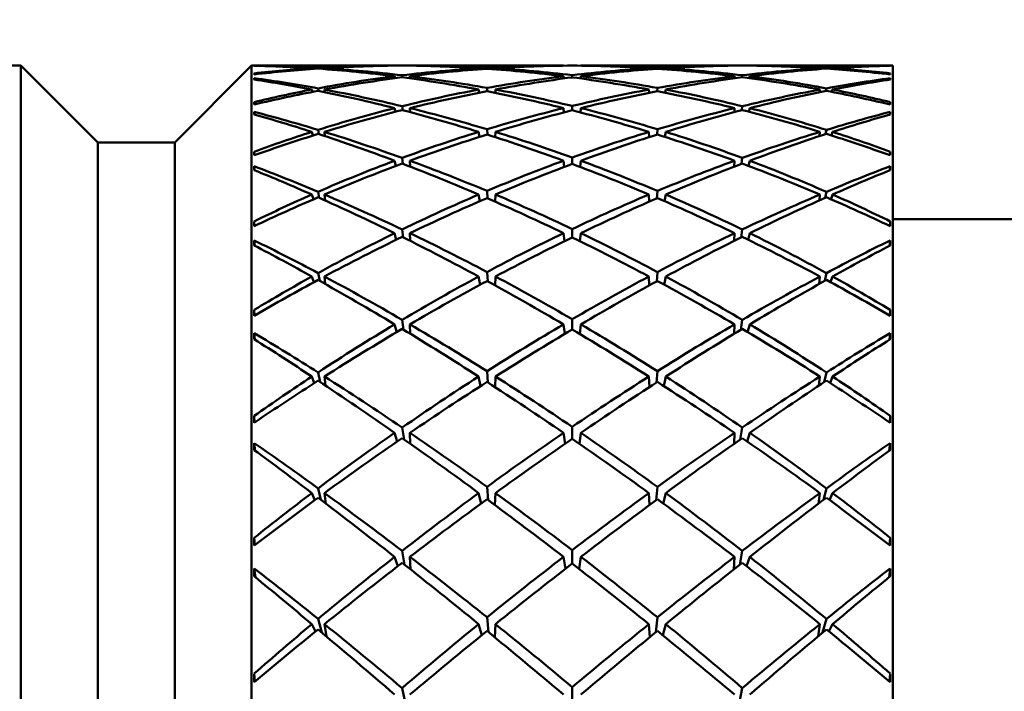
# Model space of a CAD drawing. Header units: inches. Extents: x 0.1 to 17, y 0.3 to 10.7.
# Tile 29 of 74: x 2.864 to 3.184, y 8.27 to 8.489. Entities that reach past the tile are written whole.
import ezdxf

# ---------------------------------------------------------------- set-up
doc = ezdxf.new("R2010")
doc.units = ezdxf.units.IN
doc.header["$LTSCALE"] = 0.5
doc.header["$MEASUREMENT"] = 0
doc.layers.add('Dimension (ANSI)', color=7, linetype='Continuous', lineweight=25)
doc.layers.add('Visible (ANSI)', color=7, linetype='Continuous', lineweight=50)
doc.styles.add('Note Text (ANSI)', font='tahoma.ttf')
doc.dimstyles.new('Default (ANSI)', dxfattribs={"dimscale": 0.5, "dimtxt": 0.12, "dimasz": 0.098425, "dimexe": 0.125, "dimexo": 0.0625, "dimgap": 0.031496, "dimtad": 0, "dimtih": 1, "dimtoh": 1, "dimrnd": 1e-08, "dimzin": 4, "dimdsep": 46, "dimtxsty": 'Note Text (ANSI)', "dimcen": 0.09, "dimdle": 0.393701, "dimclrd": 256, "dimclre": 256, "dimclrt": 256, "dimadec": 0, "dimazin": 1, "dimtfac": 1, "dimtofl": 0, "dimtmove": 0, "dimatfit": 3, "dimfxl": 1, "dimtolj": 1, "dimtzin": 4, "dimlwd": -1, "dimlwe": -1, "dimarcsym": 0})

# ---------------------------------------------------------------- blocks, each defined once
blk = doc.blocks.new('*D7')
at = {"layer": 'Defpoints', "color": 0, "transparency": 16777216}
for p in [(4.8545, 9.03316), (0.74372, 7.03316), (4.8545, 7.03316)]:
    blk.add_point(p, dxfattribs=at)
at = {"layer": 'Dimension (ANSI)', "transparency": 16777216}
for p, q in [((4.82325, 9.03316), (0.68122, 9.03316)), ((0.74372, 8.98394), (0.74372, 8.08015)), ((0.74372, 7.08237), (0.74372, 7.98616)), ((4.82325, 7.03316), (0.68122, 7.03316))]:
    blk.add_line(p, q, dxfattribs=at)
for points in [[(0.73552, 8.98394), (0.75192, 8.98394), (0.74372, 9.03316)], [(0.73552, 7.08237), (0.75192, 7.08237), (0.74372, 7.03316)]]:
    blk.add_solid(points, dxfattribs=at)
at = {"layer": 'Dimension (ANSI)', "transparency": 16777216, "insert": (0.66752, 8.06441), "char_height": 0.06, "attachment_point": 1, "style": 'Note Text (ANSI)'}
blk.add_mtext('\\A1;2.00', dxfattribs=at)

msp = doc.modelspace()

# ---------------------------------------------------------------- linework, layer by layer
at = {"layer": 'Visible (ANSI)'}
for p, q in [((2.81771, 8.4741), (2.86424, 8.4741)), ((2.86424, 7.59221), (2.86424, 8.4741)), ((2.88924, 8.4491), (2.86424, 8.4741)), ((2.91424, 8.4491), (2.93924, 8.4741)), ((2.93924, 7.59221), (2.93924, 8.4741)), ((2.93924, 8.4741), (2.98577, 8.4741)), ((2.94013, 8.47403), (2.94013, 8.47408)), ((2.98577, 8.4741), (2.98578, 8.47407)), ((2.99074, 8.4741), (2.99074, 8.47407)), ((2.99074, 8.4741), (3.04069, 8.4741)), ((3.0407, 8.47407), (3.04069, 8.4741)), ((3.04635, 8.47407), (3.04635, 8.4741)), ((3.04635, 8.4741), (3.0963, 8.4741)), ((3.0963, 8.47407), (3.0963, 8.4741)), ((3.10126, 8.47407), (3.10127, 8.4741)), ((3.10127, 8.4741), (3.1478, 8.4741)), ((3.14691, 8.47403), (3.14692, 8.47408)), ((3.1478, 7.59221), (3.1478, 8.4741)), ((2.95884, 8.47323), (2.95892, 8.47296)), ((2.96091, 8.47309), (2.96086, 8.47336)), ((2.96295, 8.47323), (2.96298, 8.47294)), ((2.98577, 8.47063), (2.98591, 8.47)), ((2.98831, 8.47029), (2.98823, 8.47093)), ((2.99074, 8.47063), (2.99076, 8.46996)), ((3.01309, 8.47323), (3.01315, 8.47286)), ((3.01584, 8.47305), (3.01582, 8.4734)), ((3.01858, 8.47323), (3.01856, 8.47285)), ((3.04077, 8.46989), (3.04069, 8.47063)), ((3.04352, 8.47026), (3.04352, 8.47097)), ((3.04628, 8.46989), (3.04635, 8.47063)), ((3.06848, 8.47285), (3.06847, 8.47323)), ((3.07122, 8.4734), (3.0712, 8.47305)), ((3.07389, 8.47286), (3.07395, 8.47323)), ((3.09628, 8.46996), (3.0963, 8.47063)), ((3.09882, 8.47093), (3.09874, 8.47029)), ((3.10113, 8.47), (3.10127, 8.47063)), ((3.12406, 8.47294), (3.12409, 8.47323)), ((3.12618, 8.47336), (3.12613, 8.47309)), ((3.12812, 8.47296), (3.1282, 8.47323)), ((2.94016, 8.46952), (2.94013, 8.46999)), ((3.14688, 8.46952), (3.14692, 8.46999)), ((2.95884, 8.46629), (2.95906, 8.46555)), ((2.96101, 8.46586), (2.96086, 8.46668)), ((2.96295, 8.46629), (2.96303, 8.46546)), ((3.01309, 8.46629), (3.01326, 8.46527)), ((3.01588, 8.46576), (3.01582, 8.4668)), ((3.01858, 8.46629), (3.01854, 8.46523)), ((3.0685, 8.46523), (3.06847, 8.46629)), ((3.07122, 8.4668), (3.07116, 8.46576)), ((3.07378, 8.46527), (3.07395, 8.46629)), ((3.12401, 8.46546), (3.12409, 8.46629)), ((3.12618, 8.46668), (3.12603, 8.46586)), ((3.12799, 8.46555), (3.1282, 8.46629)), ((2.94007, 8.46219), (2.94013, 8.46143)), ((2.98839, 8.45958), (2.98823, 8.46086)), ((3.04352, 8.45954), (3.04352, 8.46094)), ((3.09882, 8.46086), (3.09865, 8.45958)), ((3.14692, 8.46143), (3.14697, 8.46219)), ((2.94019, 8.45813), (2.94013, 8.45902)), ((2.98577, 8.46025), (2.98604, 8.45906)), ((2.99074, 8.46025), (2.99078, 8.45895)), ((3.04084, 8.45885), (3.04069, 8.46025)), ((3.04621, 8.45885), (3.04635, 8.46025)), ((3.09626, 8.45895), (3.0963, 8.46025)), ((3.101, 8.45906), (3.10127, 8.46025)), ((3.14685, 8.45813), (3.14692, 8.45902)), ((2.95884, 8.45252), (2.95919, 8.45134)), ((2.96112, 8.45178), (2.96086, 8.45316)), ((2.96295, 8.45252), (2.96308, 8.45114)), ((3.01309, 8.45252), (3.01337, 8.45089)), ((3.01593, 8.45163), (3.01582, 8.45336)), ((3.01858, 8.45252), (3.01851, 8.4508)), ((3.06853, 8.4508), (3.06847, 8.45252)), ((3.07122, 8.45336), (3.07111, 8.45163)), ((3.07367, 8.45089), (3.07395, 8.45252)), ((3.12396, 8.45114), (3.12409, 8.45252)), ((3.12618, 8.45316), (3.12592, 8.45178)), ((3.12785, 8.45134), (3.1282, 8.45252)), ((2.88924, 7.61721), (2.88924, 8.4491)), ((2.88924, 8.4491), (2.91424, 8.4491)), ((2.91424, 7.61721), (2.91424, 8.4491)), ((2.94015, 8.4449), (2.94007, 8.44605)), ((3.14689, 8.4449), (3.14697, 8.44605)), ((2.98577, 8.44314), (2.98618, 8.44144)), ((2.98848, 8.44211), (2.98823, 8.44405)), ((2.99074, 8.44314), (2.9908, 8.44122)), ((3.04091, 8.4411), (3.04069, 8.44314)), ((3.04352, 8.44209), (3.04352, 8.44417)), ((3.04613, 8.4411), (3.04635, 8.44314)), ((3.09625, 8.44122), (3.0963, 8.44314)), ((3.09882, 8.44405), (3.09856, 8.44211)), ((3.10086, 8.44144), (3.10127, 8.44314)), ((2.94023, 8.44003), (2.94013, 8.44133)), ((3.14682, 8.44003), (3.14692, 8.44133)), ((2.95884, 8.43214), (2.95933, 8.43058)), ((2.96125, 8.43107), (2.96086, 8.43302)), ((2.96295, 8.43214), (2.96314, 8.43022)), ((3.01309, 8.43214), (3.01348, 8.42995)), ((3.01598, 8.43089), (3.01582, 8.4333)), ((3.01858, 8.43214), (3.01848, 8.42979)), ((3.06856, 8.42979), (3.06847, 8.43214)), ((3.07122, 8.4333), (3.07106, 8.43089)), ((3.07356, 8.42995), (3.07395, 8.43214)), ((3.1239, 8.43022), (3.12409, 8.43214)), ((3.12618, 8.43302), (3.12579, 8.43107)), ((3.12771, 8.43058), (3.1282, 8.43214)), ((2.94018, 8.42189), (2.94007, 8.4234)), ((3.14686, 8.42189), (3.14697, 8.4234)), ((3.41748, 8.4241), (3.1478, 8.4241)), ((2.98577, 8.41956), (2.98632, 8.41742)), ((2.98858, 8.41817), (2.98823, 8.42076)), ((2.99074, 8.41956), (2.99082, 8.41706)), ((3.04099, 8.41695), (3.04069, 8.41956)), ((3.04352, 8.41819), (3.04352, 8.42091)), ((3.04605, 8.41695), (3.04635, 8.41956)), ((3.09622, 8.41706), (3.0963, 8.41956)), ((3.09882, 8.42076), (3.09846, 8.41817)), ((3.10072, 8.41742), (3.10127, 8.41956)), ((2.94027, 8.41549), (2.94013, 8.41721)), ((3.14677, 8.41549), (3.14692, 8.41721)), ((2.96139, 8.40403), (2.96086, 8.40658)), ((3.01603, 8.40386), (3.01582, 8.40692)), ((3.07122, 8.40692), (3.07101, 8.40386)), ((3.12618, 8.40658), (3.12565, 8.40403)), ((2.95884, 8.40546), (2.95947, 8.40358)), ((2.96295, 8.40546), (2.96321, 8.40301)), ((3.01309, 8.40546), (3.0136, 8.40278)), ((3.01858, 8.40546), (3.01845, 8.40254)), ((3.06859, 8.40254), (3.06847, 8.40546)), ((3.07344, 8.40278), (3.07395, 8.40546)), ((3.12383, 8.40301), (3.12409, 8.40546)), ((3.12757, 8.40358), (3.1282, 8.40546)), ((2.94021, 8.39276), (2.94007, 8.39459)), ((3.14683, 8.39276), (3.14697, 8.39459)), ((2.9887, 8.38813), (2.98823, 8.39136)), ((3.04352, 8.38822), (3.04352, 8.39154)), ((3.09882, 8.39136), (3.09834, 8.38813)), ((2.94032, 8.38491), (2.94013, 8.38703)), ((2.98577, 8.38989), (2.98647, 8.38737)), ((2.99074, 8.38989), (2.99084, 8.38683)), ((3.04107, 8.38676), (3.04069, 8.38989)), ((3.04597, 8.38676), (3.04635, 8.38989)), ((3.0962, 8.38683), (3.0963, 8.38989)), ((3.10058, 8.38737), (3.10127, 8.38989)), ((3.14672, 8.38491), (3.14692, 8.38703)), ((2.96157, 8.3711), (2.96086, 8.37424)), ((3.0161, 8.37097), (3.01582, 8.37466)), ((3.07122, 8.37466), (3.07094, 8.37097)), ((3.12618, 8.37424), (3.12547, 8.3711)), ((2.95884, 8.37291), (2.95963, 8.37078)), ((2.96295, 8.37291), (2.9633, 8.36995)), ((3.01309, 8.37291), (3.01374, 8.36982)), ((3.01858, 8.37291), (3.01842, 8.36947)), ((3.06863, 8.36947), (3.06847, 8.37291)), ((3.0733, 8.36982), (3.07395, 8.37291)), ((3.12374, 8.36995), (3.12409, 8.37291)), ((3.12742, 8.37078), (3.1282, 8.37291)), ((2.94024, 8.35796), (2.94007, 8.36008)), ((3.1468, 8.35796), (3.14697, 8.36008)), ((2.98884, 8.35244), (2.98823, 8.3563)), ((3.04352, 8.35265), (3.04352, 8.35652)), ((3.09882, 8.3563), (3.0982, 8.35244)), ((2.98577, 8.35459), (2.98663, 8.35178)), ((2.99074, 8.35459), (2.99087, 8.35101)), ((3.04118, 8.35103), (3.04069, 8.35459)), ((3.04587, 8.35103), (3.04635, 8.35459)), ((3.09617, 8.35101), (3.0963, 8.35459)), ((3.10041, 8.35178), (3.10127, 8.35459)), ((2.94038, 8.34877), (2.94013, 8.35126)), ((3.14666, 8.34877), (3.14692, 8.35126)), ((2.9618, 8.33276), (2.96086, 8.33653)), ((3.01617, 8.33273), (3.01582, 8.337)), ((3.07122, 8.337), (3.07087, 8.33273)), ((3.12618, 8.33653), (3.12524, 8.33276)), ((2.95884, 8.335), (2.9598, 8.3327)), ((2.96295, 8.335), (2.96341, 8.33154)), ((3.01309, 8.335), (3.0139, 8.33159)), ((3.01858, 8.335), (3.01837, 8.33111)), ((3.06867, 8.33111), (3.06847, 8.335)), ((3.07315, 8.33159), (3.07395, 8.335)), ((3.12363, 8.33154), (3.12409, 8.335)), ((3.12724, 8.3327), (3.1282, 8.335)), ((2.94027, 8.31805), (2.94007, 8.32042)), ((3.14677, 8.31805), (3.14697, 8.32042)), ((2.98577, 8.31423), (2.98683, 8.31121)), ((2.98902, 8.31166), (2.98823, 8.31615)), ((2.99074, 8.31423), (2.99091, 8.31017)), ((3.0413, 8.31032), (3.04069, 8.31423)), ((3.04352, 8.31204), (3.04352, 8.3164)), ((3.04574, 8.31032), (3.04635, 8.31423)), ((3.09613, 8.31017), (3.0963, 8.31423)), ((3.09882, 8.31615), (3.09802, 8.31166)), ((3.10021, 8.31121), (3.10127, 8.31423)), ((2.94047, 8.30761), (2.94013, 8.31048)), ((3.14657, 8.30761), (3.14692, 8.31048)), ((3.01627, 8.28974), (3.01582, 8.29456)), ((3.07122, 8.29456), (3.07077, 8.28974)), ((2.95884, 8.29234), (2.96, 8.28994)), ((2.96212, 8.28958), (2.96086, 8.29403)), ((2.96295, 8.29234), (2.96356, 8.28836)), ((3.01309, 8.29234), (3.01409, 8.28871)), ((3.01858, 8.29234), (3.01831, 8.28806)), ((3.06873, 8.28806), (3.06847, 8.29234)), ((3.07295, 8.28871), (3.07395, 8.29234)), ((3.12348, 8.28836), (3.12409, 8.29234)), ((3.12618, 8.29403), (3.12492, 8.28958)), ((3.12704, 8.28994), (3.1282, 8.29234)), ((2.94031, 8.27365), (2.94007, 8.27622)), ((3.14673, 8.27365), (3.14697, 8.27622)), ((3.04352, 8.26704), (3.04352, 8.27181)), ((2.98927, 8.2664), (2.98823, 8.27154)), ((3.09882, 8.27154), (3.09777, 8.2664))]:
    msp.add_line(p, q, dxfattribs=at)
for centre, major_axis, ratio, start_param, end_param in [((2.97007, 8.03316), (0.02987, -0.44094), 0.017311, 3.151383, 3.158782), ((3.0843, 8.03316), (-0.36475, 0.35961), 0.699563, 5.603238, 5.647707), ((3.00274, 8.03316), (0.34083, -0.3301), 0.857759, 2.358689, 2.405812), ((3.0843, 8.03316), (0.34933, -0.34177), 0.797566, 2.457646, 2.515732), ((3.00274, 8.03316), (-0.3437, 0.28746), 0.972846, 5.428178, 5.485332), ((3.0843, 8.03316), (-0.34933, 0.34177), 0.797566, 5.536407, 5.59356), ((3.00274, 8.03316), (0.3437, -0.28746), 0.972846, 2.224305, 2.280908), ((3.0843, 8.03316), (0.33558, -0.3194), 0.905877, 2.380897, 2.437499), ((3.00274, 8.03316), (0.33558, 0.3194), 0.905877, 0.767108, 0.823527), ((3.0843, 8.03316), (-0.33558, 0.3194), 0.905877, 5.459658, 5.516077), ((3.00274, 8.03316), (-0.33558, -0.3194), 0.905877, 3.845686, 3.902288), ((3.0843, 8.03316), (-0.3437, -0.28746), 0.972846, 4.002278, 4.05888), ((3.00274, 8.03316), (0.34933, 0.34177), 0.797566, 0.689625, 0.746779), ((3.0843, 8.03316), (0.3437, 0.28746), 0.972846, 0.797853, 0.855007), ((3.00274, 8.03316), (-0.34933, -0.34177), 0.797566, 3.767454, 3.82554), ((3.0843, 8.03316), (-0.34083, -0.3301), 0.857759, 3.877373, 3.924496), ((3.00274, 8.03316), (0.36475, 0.35961), 0.699563, 0.635478, 0.679948), ((3.11697, 8.03316), (0.02987, 0.44094), 0.017311, 6.265996, 6.273395), ((3.0843, 8.03316), (0.34933, -0.34177), 0.797566, 2.520478, 2.564947), ((2.97007, 8.03316), (0.03059, -0.44094), 0.008722, 3.026287, 3.033686), ((3.00274, 8.03316), (-0.3437, 0.28746), 0.972846, 5.490078, 5.537201), ((3.0843, 8.03316), (-0.36475, 0.35961), 0.699563, 5.540406, 5.598492), ((3.0843, 8.03316), (0.33558, -0.3194), 0.905877, 2.506561, 2.564647), ((3.00274, 8.03316), (0.34083, -0.3301), 0.857759, 2.296789, 2.353943), ((3.00274, 8.03316), (0.33558, 0.3194), 0.905877, 0.892037, 0.949191), ((3.0843, 8.03316), (0.33558, -0.3194), 0.905877, 2.443729, 2.500883), ((3.0843, 8.03316), (-0.36475, 0.35961), 0.699563, 5.477574, 5.534728), ((3.00274, 8.03316), (0.33558, 0.3194), 0.905877, 0.829757, 0.886359), ((3.00274, 8.03316), (0.34083, -0.3301), 0.857759, 2.234509, 2.291111), ((3.0843, 8.03316), (-0.34933, 0.34177), 0.797566, 5.473575, 5.530177), ((3.0843, 8.03316), (-0.3437, -0.28746), 0.972846, 4.127942, 4.184544), ((3.00274, 8.03316), (0.3437, -0.28746), 0.972846, 2.161656, 2.218076), ((3.00274, 8.03316), (0.34933, 0.34177), 0.797566, 0.816023, 0.872442), ((3.0843, 8.03316), (-0.3437, -0.28746), 0.972846, 4.06511, 4.121529), ((3.0843, 8.03316), (-0.34933, 0.34177), 0.797566, 5.410743, 5.467162), ((3.00274, 8.03316), (0.34933, 0.34177), 0.797566, 0.753009, 0.809611), ((3.00274, 8.03316), (0.3437, -0.28746), 0.972846, 2.098642, 2.155244), ((3.0843, 8.03316), (-0.33558, 0.3194), 0.905877, 5.396826, 5.453428), ((3.0843, 8.03316), (-0.34083, -0.3301), 0.857759, 3.992074, 4.048676), ((3.00274, 8.03316), (-0.33558, -0.3194), 0.905877, 3.782302, 3.839456), ((3.00274, 8.03316), (0.36475, 0.35961), 0.699563, 0.748457, 0.805611), ((3.0843, 8.03316), (-0.34083, -0.3301), 0.857759, 3.929242, 3.986396), ((3.0843, 8.03316), (-0.33558, 0.3194), 0.905877, 5.333994, 5.391148), ((3.00274, 8.03316), (0.36475, 0.35961), 0.699563, 0.684694, 0.74278), ((3.00274, 8.03316), (-0.33558, -0.3194), 0.905877, 3.718538, 3.776624), ((3.0843, 8.03316), (0.3437, 0.28746), 0.972846, 0.745984, 0.793107), ((3.00274, 8.03316), (-0.34933, -0.34177), 0.797566, 3.718238, 3.762708), ((3.11697, 8.03316), (0.03059, 0.44094), 0.008722, 0.107907, 0.115306), ((2.97007, 8.03316), (0.02869, -0.44094), 0.025633, 3.276552, 3.283951), ((3.0843, 8.03316), (-0.37939, 0.37538), 0.609816, 5.542348, 5.586818), ((3.00274, 8.03316), (0.35602, -0.34977), 0.754174, 2.303144, 2.350267), ((3.0843, 8.03316), (-0.35602, -0.34977), 0.754174, 3.932918, 3.980041), ((3.00274, 8.03316), (0.37939, 0.37538), 0.609816, 0.696367, 0.740837), ((3.11697, 8.03316), (0.02869, 0.44094), 0.025633, 6.140827, 6.148226), ((3.0843, 8.03316), (0.33558, -0.3194), 0.905877, 2.569393, 2.613862), ((3.00274, 8.03316), (0.33558, 0.3194), 0.905877, 0.953937, 1.00106), ((3.0843, 8.03316), (-0.37939, 0.37538), 0.609816, 5.479517, 5.537603), ((3.00274, 8.03316), (0.35602, -0.34977), 0.754174, 2.241244, 2.298398), ((3.0843, 8.03316), (-0.3437, -0.28746), 0.972846, 4.190773, 4.247927), ((3.00274, 8.03316), (0.34933, 0.34177), 0.797566, 0.878672, 0.935274), ((3.0843, 8.03316), (-0.36475, 0.35961), 0.699563, 5.414742, 5.471344), ((3.00274, 8.03316), (0.34083, -0.3301), 0.857759, 2.17186, 2.228279), ((3.0843, 8.03316), (-0.34083, -0.3301), 0.857759, 4.054906, 4.111325), ((3.00274, 8.03316), (0.36475, 0.35961), 0.699563, 0.811841, 0.868443), ((3.0843, 8.03316), (-0.34933, 0.34177), 0.797566, 5.347911, 5.404513), ((3.00274, 8.03316), (0.3437, -0.28746), 0.972846, 2.035258, 2.092412), ((3.0843, 8.03316), (-0.35602, -0.34977), 0.754174, 3.984787, 4.041941), ((3.00274, 8.03316), (0.37939, 0.37538), 0.609816, 0.745583, 0.803669), ((3.0843, 8.03316), (-0.33558, 0.3194), 0.905877, 5.282125, 5.329249), ((3.00274, 8.03316), (-0.33558, -0.3194), 0.905877, 3.669323, 3.713793), ((2.97007, 8.03316), (0.02705, -0.44094), 0.033561, 3.401824, 3.409224), ((3.0843, 8.03316), (-0.39277, 0.38941), 0.526697, 5.480694, 5.525163), ((3.00274, 8.03316), (0.3712, -0.36663), 0.659956, 2.243134, 2.290257), ((3.0843, 8.03316), (-0.3437, -0.28746), 0.972846, 4.253605, 4.311691), ((3.00274, 8.03316), (0.34933, 0.34177), 0.797566, 0.940952, 0.998106), ((3.0843, 8.03316), (-0.37939, 0.37538), 0.609816, 5.416685, 5.473839), ((3.00274, 8.03316), (0.35602, -0.34977), 0.754174, 2.178964, 2.235566), ((3.0843, 8.03316), (-0.34083, -0.3301), 0.857759, 4.117738, 4.17434), ((3.00274, 8.03316), (0.36475, 0.35961), 0.699563, 0.874856, 0.931275), ((3.0843, 8.03316), (-0.36475, 0.35961), 0.699563, 5.35191, 5.40833), ((3.00274, 8.03316), (0.34083, -0.3301), 0.857759, 2.108845, 2.165447), ((3.0843, 8.03316), (-0.35602, -0.34977), 0.754174, 4.047619, 4.104221), ((3.00274, 8.03316), (0.37939, 0.37538), 0.609816, 0.809347, 0.866501), ((3.0843, 8.03316), (-0.34933, 0.34177), 0.797566, 5.285079, 5.342233), ((3.00274, 8.03316), (0.3437, -0.28746), 0.972846, 1.971494, 2.02958), ((3.0843, 8.03316), (-0.3712, -0.36663), 0.659956, 3.992929, 4.040052), ((3.00274, 8.03316), (0.39277, 0.38941), 0.526697, 0.758022, 0.802491), ((3.11697, 8.03316), (-0.02705, -0.44094), 0.033561, 2.873962, 2.881361), ((3.0843, 8.03316), (-0.3437, -0.28746), 0.972846, 4.316437, 4.360907), ((3.00274, 8.03316), (0.34933, 0.34177), 0.797566, 1.002852, 1.049975), ((3.0843, 8.03316), (-0.39277, 0.38941), 0.526697, 5.417862, 5.475948), ((3.00274, 8.03316), (0.3712, -0.36663), 0.659956, 2.181234, 2.238388), ((3.0843, 8.03316), (-0.34083, -0.3301), 0.857759, 4.18057, 4.237724), ((3.00274, 8.03316), (0.36475, 0.35961), 0.699563, 0.937505, 0.994107), ((3.0843, 8.03316), (-0.37939, 0.37538), 0.609816, 5.353853, 5.410455), ((3.00274, 8.03316), (0.35602, -0.34977), 0.754174, 2.116315, 2.172735), ((3.0843, 8.03316), (-0.35602, -0.34977), 0.754174, 4.110451, 4.16687), ((3.00274, 8.03316), (0.37939, 0.37538), 0.609816, 0.87273, 0.929332), ((3.0843, 8.03316), (-0.36475, 0.35961), 0.699563, 5.289078, 5.34568), ((3.00274, 8.03316), (0.34083, -0.3301), 0.857759, 2.045462, 2.102616), ((3.0843, 8.03316), (-0.3712, -0.36663), 0.659956, 4.044798, 4.101952), ((3.00274, 8.03316), (0.39277, 0.38941), 0.526697, 0.807237, 0.865323), ((3.0843, 8.03316), (-0.34933, 0.34177), 0.797566, 5.23321, 5.280333), ((3.00274, 8.03316), (0.3437, -0.28746), 0.972846, 1.922279, 1.966748), ((2.97007, 8.03316), (0.03059, -0.44094), 0.008722, 3.499616, 3.507016), ((3.11697, 8.03316), (0.03059, 0.44094), 0.008722, 5.917762, 5.925162), ((3.0843, 8.03316), (-0.34083, -0.3301), 0.857759, 4.243402, 4.301488), ((3.00274, 8.03316), (0.36475, 0.35961), 0.699563, 0.999785, 1.056939), ((3.0843, 8.03316), (-0.39277, 0.38941), 0.526697, 5.35503, 5.412184), ((3.00274, 8.03316), (0.3712, -0.36663), 0.659956, 2.118954, 2.175556), ((3.0843, 8.03316), (-0.35602, -0.34977), 0.754174, 4.173283, 4.229885), ((3.00274, 8.03316), (0.37939, 0.37538), 0.609816, 0.935745, 0.992164), ((3.0843, 8.03316), (-0.37939, 0.37538), 0.609816, 5.291021, 5.34744), ((3.00274, 8.03316), (0.35602, -0.34977), 0.754174, 2.053301, 2.109903), ((3.0843, 8.03316), (-0.3712, -0.36663), 0.659956, 4.107629, 4.164232), ((3.00274, 8.03316), (0.39277, 0.38941), 0.526697, 0.871001, 0.928155), ((3.0843, 8.03316), (-0.36475, 0.35961), 0.699563, 5.226246, 5.2834), ((3.00274, 8.03316), (0.34083, -0.3301), 0.857759, 1.981698, 2.039784), ((2.97007, 8.03316), (0.02499, -0.44094), 0.040971, 3.527225, 3.534624), ((3.0843, 8.03316), (-0.40473, 0.40177), 0.44891, 5.418673, 5.463143), ((3.00274, 8.03316), (0.38532, -0.38163), 0.573245, 2.181836, 2.22896), ((3.0843, 8.03316), (-0.38532, -0.38163), 0.573245, 4.054226, 4.101349), ((3.00274, 8.03316), (0.40473, 0.40177), 0.44891, 0.820043, 0.864512), ((3.11697, 8.03316), (-0.02499, -0.44094), 0.040971, 2.748561, 2.75596), ((3.0843, 8.03316), (-0.34083, -0.3301), 0.857759, 4.306233, 4.350703), ((3.00274, 8.03316), (0.38532, -0.38163), 0.573245, 2.119937, 2.177091), ((3.0843, 8.03316), (-0.35602, -0.34977), 0.754174, 4.236114, 4.293268), ((3.00274, 8.03316), (0.3712, -0.36663), 0.659956, 2.056305, 2.112724), ((3.0843, 8.03316), (-0.3712, -0.36663), 0.659956, 4.170461, 4.226881), ((3.00274, 8.03316), (0.35602, -0.34977), 0.754174, 1.989917, 2.047071), ((3.0843, 8.03316), (-0.38532, -0.38163), 0.573245, 4.106095, 4.163249), ((3.00274, 8.03316), (0.34083, -0.3301), 0.857759, 1.932482, 1.976952), ((3.00274, 8.03316), (0.36475, 0.35961), 0.699563, 1.061685, 1.108808), ((3.0843, 8.03316), (-0.40473, 0.40177), 0.44891, 5.355841, 5.413927), ((3.00274, 8.03316), (0.37939, 0.37538), 0.609816, 0.998394, 1.054996), ((3.0843, 8.03316), (-0.39277, 0.38941), 0.526697, 5.292198, 5.3488), ((3.00274, 8.03316), (0.39277, 0.38941), 0.526697, 0.934385, 0.990987), ((3.0843, 8.03316), (-0.37939, 0.37538), 0.609816, 5.228189, 5.284791), ((3.00274, 8.03316), (0.40473, 0.40177), 0.44891, 0.869258, 0.927344), ((3.0843, 8.03316), (-0.36475, 0.35961), 0.699563, 5.174377, 5.221501), ((2.97007, 8.03316), (0.02987, -0.44094), 0.017311, 3.624712, 3.632112), ((3.11697, 8.03316), (0.02987, 0.44094), 0.017311, 5.792666, 5.800066), ((3.0843, 8.03316), (-0.35602, -0.34977), 0.754174, 4.298946, 4.357032), ((3.00274, 8.03316), (0.38532, -0.38163), 0.573245, 2.057657, 2.114259), ((3.0843, 8.03316), (-0.3712, -0.36663), 0.659956, 4.233293, 4.289895), ((3.00274, 8.03316), (0.3712, -0.36663), 0.659956, 1.99329, 2.049892), ((3.0843, 8.03316), (-0.38532, -0.38163), 0.573245, 4.168927, 4.225529), ((3.00274, 8.03316), (0.35602, -0.34977), 0.754174, 1.926153, 1.984239), ((2.97007, 8.03316), (0.02253, -0.44094), 0.047744, 3.652771, 3.660171), ((3.00274, 8.03316), (0.39811, -0.39494), 0.492569, 2.119995, 2.167118), ((3.00274, 8.03316), (0.37939, 0.37538), 0.609816, 1.060674, 1.117828), ((3.0843, 8.03316), (-0.40473, 0.40177), 0.44891, 5.293009, 5.350163), ((3.00274, 8.03316), (0.39277, 0.38941), 0.526697, 0.997399, 1.053819), ((3.0843, 8.03316), (-0.39277, 0.38941), 0.526697, 5.229366, 5.285786), ((3.00274, 8.03316), (0.40473, 0.40177), 0.44891, 0.933022, 0.990176), ((3.0843, 8.03316), (-0.37939, 0.37538), 0.609816, 5.165357, 5.222511), ((3.0843, 8.03316), (-0.39811, -0.39494), 0.492569, 4.116068, 4.163191), ((3.11697, 8.03316), (-0.02253, -0.44094), 0.047744, 2.623015, 2.630414), ((3.0843, 8.03316), (0.41516, -0.41248), 0.375394, 2.214858, 2.259328), ((3.00274, 8.03316), (0.41516, 0.41248), 0.375394, 0.882265, 0.926735), ((3.0843, 8.03316), (-0.35602, -0.34977), 0.754174, 4.361778, 4.406248), ((3.00274, 8.03316), (0.37939, 0.37538), 0.609816, 1.122574, 1.169697), ((3.0843, 8.03316), (0.41516, -0.41248), 0.375394, 2.152026, 2.210112), ((3.00274, 8.03316), (0.39811, -0.39494), 0.492569, 2.058095, 2.115249), ((3.0843, 8.03316), (-0.3712, -0.36663), 0.659956, 4.296125, 4.353279), ((3.00274, 8.03316), (0.39277, 0.38941), 0.526697, 1.060049, 1.116651), ((3.0843, 8.03316), (-0.40473, 0.40177), 0.44891, 5.230178, 5.28678), ((3.00274, 8.03316), (0.38532, -0.38163), 0.573245, 1.995007, 2.051427), ((3.0843, 8.03316), (-0.38532, -0.38163), 0.573245, 4.231758, 4.288178), ((3.00274, 8.03316), (0.40473, 0.40177), 0.44891, 0.996406, 1.053008), ((3.0843, 8.03316), (-0.39277, 0.38941), 0.526697, 5.166535, 5.223137), ((3.00274, 8.03316), (0.3712, -0.36663), 0.659956, 1.929906, 1.98706), ((3.0843, 8.03316), (-0.39811, -0.39494), 0.492569, 4.167937, 4.225091), ((3.00274, 8.03316), (0.41516, 0.41248), 0.375394, 0.93148, 0.989566), ((3.0843, 8.03316), (-0.37939, 0.37538), 0.609816, 5.113488, 5.160611), ((3.00274, 8.03316), (0.35602, -0.34977), 0.754174, 1.876938, 1.921407), ((2.97007, 8.03316), (0.02869, -0.44094), 0.025633, 3.749881, 3.757281), ((3.11697, 8.03316), (0.02869, 0.44094), 0.025633, 5.667497, 5.674897), ((2.97007, 8.03316), (0.01971, -0.44094), 0.053772, 3.77847, 3.78587), ((3.00274, 8.03316), (0.40942, -0.4066), 0.416741, 2.057873, 2.104996), ((3.0843, 8.03316), (-0.3712, -0.36663), 0.659956, 4.358957, 4.417043), ((3.00274, 8.03316), (0.39277, 0.38941), 0.526697, 1.122329, 1.179483), ((3.0843, 8.03316), (0.41516, -0.41248), 0.375394, 2.089194, 2.146348), ((3.00274, 8.03316), (0.39811, -0.39494), 0.492569, 1.995815, 2.052417), ((3.0843, 8.03316), (-0.38532, -0.38163), 0.573245, 4.29459, 4.351192), ((3.00274, 8.03316), (0.40473, 0.40177), 0.44891, 1.05942, 1.11584), ((3.0843, 8.03316), (-0.40473, 0.40177), 0.44891, 5.167346, 5.223765), ((3.00274, 8.03316), (0.38532, -0.38163), 0.573245, 1.931993, 1.988595), ((3.0843, 8.03316), (-0.39811, -0.39494), 0.492569, 4.230768, 4.287371), ((3.00274, 8.03316), (0.41516, 0.41248), 0.375394, 0.995244, 1.052398), ((3.0843, 8.03316), (-0.39277, 0.38941), 0.526697, 5.103703, 5.160857), ((3.00274, 8.03316), (0.3712, -0.36663), 0.659956, 1.866142, 1.924228), ((3.0843, 8.03316), (0.40942, 0.4066), 0.416741, 1.036596, 1.083719), ((3.11697, 8.03316), (-0.01971, -0.44094), 0.053772, 2.497316, 2.504715), ((3.0843, 8.03316), (0.424, -0.42152), 0.305271, 2.152514, 2.196984), ((3.00274, 8.03316), (0.424, 0.42152), 0.305271, 0.944609, 0.989078), ((3.0843, 8.03316), (-0.3712, -0.36663), 0.659956, 4.421789, 4.466258), ((3.00274, 8.03316), (0.39277, 0.38941), 0.526697, 1.184228, 1.231352), ((3.0843, 8.03316), (0.424, -0.42152), 0.305271, 2.089683, 2.147769), ((3.00274, 8.03316), (0.40942, -0.4066), 0.416741, 1.995974, 2.053128), ((3.0843, 8.03316), (-0.38532, -0.38163), 0.573245, 4.357422, 4.414576), ((3.00274, 8.03316), (0.40473, 0.40177), 0.44891, 1.122069, 1.178671), ((3.0843, 8.03316), (0.41516, -0.41248), 0.375394, 2.026363, 2.082965), ((3.00274, 8.03316), (0.39811, -0.39494), 0.492569, 1.933166, 1.989585), ((3.0843, 8.03316), (-0.39811, -0.39494), 0.492569, 4.2936, 4.35002), ((3.00274, 8.03316), (0.41516, 0.41248), 0.375394, 1.058628, 1.11523), ((3.0843, 8.03316), (-0.40473, 0.40177), 0.44891, 5.104514, 5.161116), ((3.00274, 8.03316), (0.38532, -0.38163), 0.573245, 1.868609, 1.925763), ((3.0843, 8.03316), (0.40942, 0.4066), 0.416741, 1.088465, 1.145619), ((3.00274, 8.03316), (0.424, 0.42152), 0.305271, 0.993824, 1.05191), ((3.0843, 8.03316), (-0.39277, 0.38941), 0.526697, 5.051834, 5.098957), ((3.00274, 8.03316), (0.3712, -0.36663), 0.659956, 1.816927, 1.861397), ((2.97007, 8.03316), (0.02705, -0.44094), 0.033561, 3.875154, 3.882553), ((3.11697, 8.03316), (-0.02705, -0.44094), 0.033561, 2.400632, 2.408032), ((3.0843, 8.03316), (-0.38532, -0.38163), 0.573245, 4.420254, 4.47834), ((3.00274, 8.03316), (0.40473, 0.40177), 0.44891, 1.184349, 1.241503), ((3.0843, 8.03316), (0.424, -0.42152), 0.305271, 2.026851, 2.084005), ((3.00274, 8.03316), (0.40942, -0.4066), 0.416741, 1.933694, 1.990296), ((3.0843, 8.03316), (-0.39811, -0.39494), 0.492569, 4.356432, 4.413034), ((3.00274, 8.03316), (0.41516, 0.41248), 0.375394, 1.121643, 1.178062), ((3.0843, 8.03316), (0.41516, -0.41248), 0.375394, 1.963531, 2.01995), ((3.00274, 8.03316), (0.39811, -0.39494), 0.492569, 1.870151, 1.926753), ((3.0843, 8.03316), (0.40942, 0.4066), 0.416741, 1.151297, 1.207899), ((3.00274, 8.03316), (0.424, 0.42152), 0.305271, 1.057588, 1.114742), ((3.0843, 8.03316), (-0.40473, 0.40177), 0.44891, 5.041682, 5.098836), ((3.00274, 8.03316), (0.38532, -0.38163), 0.573245, 1.804845, 1.862931), ((2.97007, 8.03316), (0.01658, -0.44094), 0.058958, 3.904321, 3.91172), ((3.0843, 8.03316), (0.4312, -0.42886), 0.237791, 2.090094, 2.134564), ((3.00274, 8.03316), (0.41917, -0.41659), 0.344788, 1.995591, 2.042715), ((3.0843, 8.03316), (0.41917, 0.41659), 0.344788, 1.098878, 1.146001), ((3.00274, 8.03316), (0.4312, 0.42886), 0.237791, 1.007029, 1.051498), ((3.11697, 8.03316), (-0.01658, -0.44094), 0.058958, 2.371465, 2.378864), ((3.0843, 8.03316), (-0.38532, -0.38163), 0.573245, 4.483086, 4.527555), ((3.00274, 8.03316), (0.40473, 0.40177), 0.44891, 1.246249, 1.293372), ((3.0843, 8.03316), (0.4312, -0.42886), 0.237791, 2.027262, 2.085348), ((3.00274, 8.03316), (0.41917, -0.41659), 0.344788, 1.933692, 1.990846), ((3.0843, 8.03316), (-0.39811, -0.39494), 0.492569, 4.419264, 4.476418), ((3.00274, 8.03316), (0.41516, 0.41248), 0.375394, 1.184292, 1.240894), ((3.0843, 8.03316), (0.424, -0.42152), 0.305271, 1.964019, 2.020621), ((3.00274, 8.03316), (0.40942, -0.4066), 0.416741, 1.871044, 1.927464), ((3.0843, 8.03316), (0.40942, 0.4066), 0.416741, 1.214129, 1.270548), ((3.00274, 8.03316), (0.424, 0.42152), 0.305271, 1.120972, 1.177574), ((3.0843, 8.03316), (0.41516, -0.41248), 0.375394, 1.900699, 1.957301), ((3.00274, 8.03316), (0.39811, -0.39494), 0.492569, 1.806767, 1.863921), ((3.0843, 8.03316), (0.41917, 0.41659), 0.344788, 1.150747, 1.207901), ((3.00274, 8.03316), (0.4312, 0.42886), 0.237791, 1.056244, 1.11433), ((3.0843, 8.03316), (-0.40473, 0.40177), 0.44891, 4.989813, 5.036936), ((3.00274, 8.03316), (0.38532, -0.38163), 0.573245, 1.75563, 1.800099), ((2.97007, 8.03316), (0.02499, -0.44094), 0.040971, 4.000555, 4.007954), ((3.11697, 8.03316), (-0.02499, -0.44094), 0.040971, 2.275231, 2.282631), ((3.0843, 8.03316), (-0.39811, -0.39494), 0.492569, 4.482096, 4.540182), ((3.00274, 8.03316), (0.41917, -0.41659), 0.344788, 1.871412, 1.928014), ((3.0843, 8.03316), (0.40942, 0.4066), 0.416741, 1.276961, 1.333563), ((3.00274, 8.03316), (0.40942, -0.4066), 0.416741, 1.80803, 1.864632), ((3.0843, 8.03316), (0.41917, 0.41659), 0.344788, 1.213579, 1.270181), ((3.00274, 8.03316), (0.39811, -0.39494), 0.492569, 1.743003, 1.801089), ((2.97007, 8.03316), (0.01318, -0.44094), 0.063215, 4.030312, 4.037711), ((3.00274, 8.03316), (0.42731, -0.42489), 0.27589, 1.933211, 1.980334), ((3.00274, 8.03316), (0.41516, 0.41248), 0.375394, 1.246572, 1.303726), ((3.0843, 8.03316), (0.4312, -0.42886), 0.237791, 1.964431, 2.021585), ((3.00274, 8.03316), (0.424, 0.42152), 0.305271, 1.183986, 1.240406), ((3.0843, 8.03316), (0.424, -0.42152), 0.305271, 1.901187, 1.957606), ((3.00274, 8.03316), (0.4312, 0.42886), 0.237791, 1.120008, 1.177162), ((3.0843, 8.03316), (0.41516, -0.41248), 0.375394, 1.837867, 1.895021), ((3.0843, 8.03316), (0.42731, 0.42489), 0.27589, 1.161259, 1.208382), ((3.11697, 8.03316), (-0.01318, -0.44094), 0.063215, 2.245474, 2.252874), ((3.0843, 8.03316), (0.43673, -0.43448), 0.172299, 2.027625, 2.072094), ((3.00274, 8.03316), (0.43673, 0.43448), 0.172299, 1.069498, 1.113968), ((3.0843, 8.03316), (-0.39811, -0.39494), 0.492569, 4.544928, 4.589397), ((3.00274, 8.03316), (0.42731, -0.42489), 0.27589, 1.871311, 1.928465), ((3.0843, 8.03316), (0.40942, 0.4066), 0.416741, 1.339793, 1.396947), ((3.00274, 8.03316), (0.41917, -0.41659), 0.344788, 1.808763, 1.865182), ((3.0843, 8.03316), (0.41917, 0.41659), 0.344788, 1.276411, 1.33283), ((3.00274, 8.03316), (0.40942, -0.4066), 0.416741, 1.744646, 1.8018), ((3.0843, 8.03316), (0.42731, 0.42489), 0.27589, 1.213128, 1.270282), ((3.00274, 8.03316), (0.39811, -0.39494), 0.492569, 1.693788, 1.738258), ((3.00274, 8.03316), (0.41516, 0.41248), 0.375394, 1.308472, 1.355595), ((3.0843, 8.03316), (0.43673, -0.43448), 0.172299, 1.964793, 2.022879), ((3.00274, 8.03316), (0.424, 0.42152), 0.305271, 1.246635, 1.303237), ((3.0843, 8.03316), (0.4312, -0.42886), 0.237791, 1.901599, 1.958201), ((3.00274, 8.03316), (0.4312, 0.42886), 0.237791, 1.183392, 1.239994), ((3.0843, 8.03316), (0.424, -0.42152), 0.305271, 1.838355, 1.894957), ((3.00274, 8.03316), (0.43673, 0.43448), 0.172299, 1.118714, 1.1768), ((3.0843, 8.03316), (0.41516, -0.41248), 0.375394, 1.785998, 1.833121), ((2.97007, 8.03316), (0.02253, -0.44094), 0.047744, 4.126101, 4.1335), ((3.11697, 8.03316), (-0.02253, -0.44094), 0.047744, 2.149685, 2.157085)]:
    msp.add_ellipse(centre, major_axis=major_axis, ratio=ratio, start_param=start_param, end_param=end_param, dxfattribs=at)

# ---------------------------------------------------------------- dimensions: what is measured, and where the dimension line sits
at = {"layer": 'Dimension (ANSI)'}
dim = msp.add_linear_dim(base=(0.74372, 7.03316), p1=(4.8545, 9.03316), p2=(4.8545, 7.03316), angle=90, dimstyle='Default (ANSI)', override={"dimgap": 0.031496, "dimdec": 2, "dimtol": 0, "dimlim": 0, "dimtp": 0, "dimtm": 0, "dimtdec": 2, "dimatfit": 1}, dxfattribs=at)
dim.commit()
dim.dimension.update_dxf_attribs({"geometry": '*D7', "text_midpoint": (0.74372, 8.03316), "dimtype": 160})

doc.saveas('drawing.dxf')
